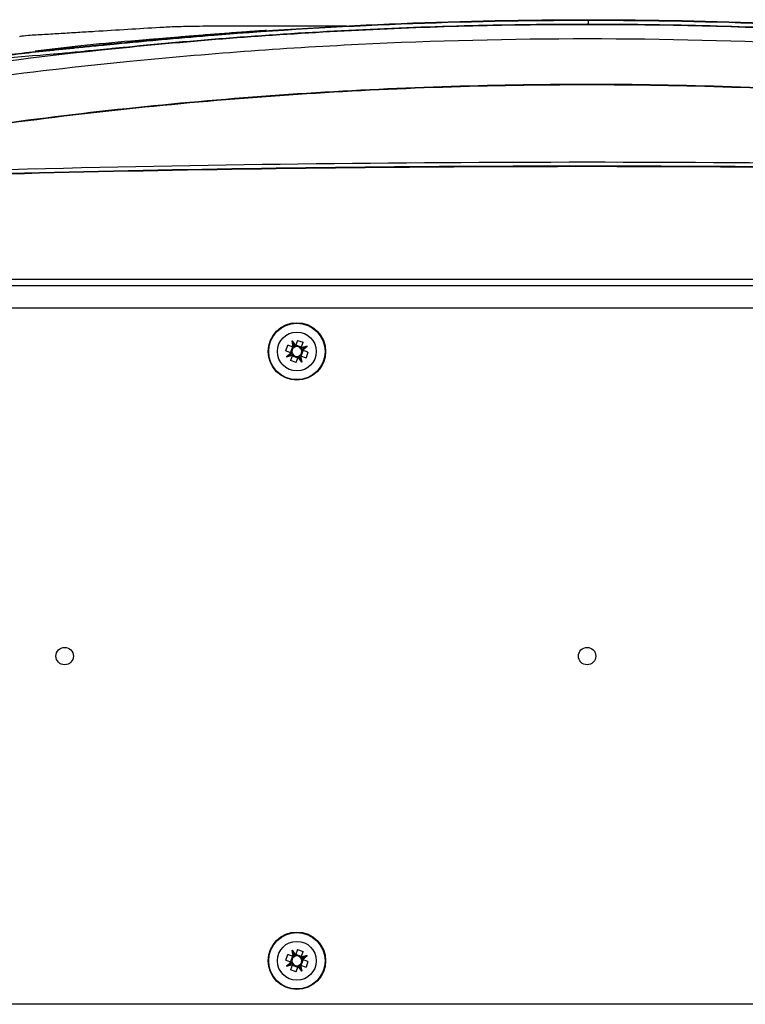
# Model space of a CAD drawing. Header units: millimetres. Extents: x 11 to 939, y -289 to 1138.
# Tile 14 of 86: x 519 to 582, y 70 to 155. Entities that reach past the tile are written whole.
import ezdxf

# ---------------------------------------------------------------- set-up
doc = ezdxf.new("R2010")
doc.units = ezdxf.units.MM

msp = doc.modelspace()

# ---------------------------------------------------------------- linework, layer by layer
at = {"color": 8, "linetype": 'Continuous', "lineweight": 25}
msp.add_line((568.331, 154.886), (568.331, 155.223), dxfattribs=at)
at = {"color": 7, "linetype": 'Continuous', "lineweight": 25}
for p, q in [((524.613, 153.04), (520.661, 152.594)), ((486.211, 132.937), (650.213, 132.937)), ((489.212, 132.402), (647.212, 132.402)), ((492.462, 130.462), (643.962, 130.462)), ((542.254, 126.769), (542.422, 127.256)), ((542.903, 127.09), (542.422, 127.256)), ((542.795, 127.619), (543.104, 127.188)), ((542.903, 127.09), (542.795, 127.619)), ((543.002, 127.145), (542.795, 127.619)), ((543.27, 127.67), (543.104, 127.188)), ((543.616, 127.093), (543.129, 127.26)), ((543.27, 127.67), (543.756, 127.502)), ((543.591, 127.021), (543.756, 127.502)), ((542.254, 126.769), (542.736, 126.603)), ((542.736, 126.603), (542.325, 126.253)), ((542.78, 126.499), (542.325, 126.253)), ((542.831, 127.115), (542.663, 126.628)), ((542.739, 126.602), (542.736, 126.603)), ((542.906, 127.089), (542.903, 127.09)), ((543.104, 127.188), (543.103, 127.185)), ((543.591, 127.021), (543.59, 127.018)), ((544.099, 127.171), (543.591, 127.021)), ((543.593, 126.308), (543.761, 126.795)), ((543.645, 126.924), (544.099, 127.171)), ((543.686, 126.821), (543.689, 126.82)), ((543.689, 126.82), (544.099, 127.171)), ((544.17, 126.654), (543.689, 126.82)), ((544.17, 126.654), (544.003, 126.167)), ((542.325, 126.253), (542.834, 126.403)), ((542.834, 126.403), (542.668, 125.921)), ((543.155, 125.754), (542.668, 125.921)), ((542.809, 126.331), (543.296, 126.163)), ((542.834, 126.403), (542.835, 126.406)), ((543.155, 125.754), (543.321, 126.235)), ((543.321, 126.235), (543.322, 126.238)), ((543.629, 125.804), (543.321, 126.235)), ((543.422, 126.278), (543.629, 125.804)), ((543.518, 126.334), (543.521, 126.333)), ((543.521, 126.333), (543.629, 125.804)), ((543.521, 126.333), (544.003, 126.167)), ((542.254, 74.269), (542.422, 74.756)), ((542.903, 74.59), (542.422, 74.756)), ((542.795, 75.119), (543.104, 74.688)), ((542.903, 74.59), (542.795, 75.119)), ((543.002, 74.645), (542.795, 75.119)), ((543.104, 74.688), (543.103, 74.685)), ((543.27, 75.17), (543.104, 74.688)), ((543.616, 74.593), (543.129, 74.76)), ((543.27, 75.17), (543.756, 75.002)), ((543.591, 74.521), (543.756, 75.002)), ((544.099, 74.671), (543.591, 74.521)), ((543.645, 74.424), (544.099, 74.671)), ((543.689, 74.32), (544.099, 74.671)), ((542.254, 74.269), (542.736, 74.103)), ((542.736, 74.103), (542.325, 73.753)), ((542.78, 73.999), (542.325, 73.753)), ((542.325, 73.753), (542.834, 73.903)), ((542.831, 74.615), (542.663, 74.128)), ((542.834, 73.903), (542.668, 73.421)), ((542.739, 74.102), (542.736, 74.103)), ((542.809, 73.831), (543.296, 73.663)), ((542.834, 73.903), (542.835, 73.906)), ((542.906, 74.589), (542.903, 74.59)), ((543.518, 73.834), (543.521, 73.833)), ((543.521, 73.833), (543.629, 73.304)), ((543.521, 73.833), (544.003, 73.667)), ((543.591, 74.521), (543.59, 74.518)), ((543.593, 73.808), (543.761, 74.295)), ((543.686, 74.321), (543.689, 74.32)), ((544.17, 74.154), (543.689, 74.32)), ((544.17, 74.154), (544.003, 73.667)), ((543.155, 73.254), (542.668, 73.421)), ((543.155, 73.254), (543.321, 73.735)), ((543.321, 73.735), (543.322, 73.738)), ((543.629, 73.304), (543.321, 73.735)), ((543.422, 73.778), (543.629, 73.304)), ((643.962, 70.462), (492.462, 70.462))]:
    msp.add_line(p, q, dxfattribs=at)
for centre, radius in [((543.212, 126.712), 2.475), ((543.212, 126.712), 2.425), ((543.212, 126.712), 1.675), ((523.212, 100.462), 0.75), ((568.212, 100.462), 0.75), ((543.212, 74.212), 2.475), ((543.212, 74.212), 2.425), ((543.212, 74.212), 1.675)]:
    msp.add_circle(centre, radius, dxfattribs=at)
for centre, radius, start, end in [((543.212, 126.712), 0.426, 123.77188, 198.25409), ((543.212, 126.712), 0.426, 198.25409, 213.77188), ((543.212, 126.712), 0.425, 213.77188, 288.25409), ((543.212, 126.712), 0.426, 108.25409, 123.77188), ((543.212, 126.712), 0.426, 33.77188, 108.25409), ((543.212, 126.712), 0.426, 303.77188, 18.25409), ((543.212, 126.712), 0.426, 18.25409, 33.77188), ((543.212, 126.712), 0.426, 288.25409, 303.77188), ((543.212, 74.212), 0.426, 123.77188, 198.25409), ((543.212, 74.212), 0.426, 198.25409, 213.77188), ((543.212, 74.212), 0.426, 213.77188, 288.25409), ((543.212, 74.212), 0.425, 108.25409, 123.77188), ((543.212, 74.212), 0.425, 33.77188, 108.25409), ((543.212, 74.212), 0.426, 288.25409, 303.77188), ((543.212, 74.212), 0.426, 303.77188, 18.25409), ((543.212, 74.212), 0.426, 18.25409, 33.77188)]:
    msp.add_arc(centre, radius, start, end, dxfattribs=at)
for centre, major_axis, start_param, end_param in [((543.2, 126.726), (-0.31, 0.363), 1.127005, 1.359994), ((543.218, 126.693), (-0.136, 0.46), 1.700326, 1.927168), ((543.193, 126.708), (0.468, 0.095), 1.781599, 2.014588), ((543.228, 126.723), (0.39, 0.279), 1.214424, 1.441266), ((543.207, 126.73), (-0.136, 0.46), 4.841919, 5.068761), ((543.225, 126.697), (-0.31, 0.363), 4.268598, 4.501587), ((543.196, 126.7), (0.39, 0.279), 4.356017, 4.582859), ((543.231, 126.716), (0.468, 0.095), 4.923191, 5.15618), ((543.228, 74.223), (0.39, 0.279), 1.214424, 1.441266), ((543.2, 74.226), (-0.31, 0.363), 1.127005, 1.359994), ((543.218, 74.193), (-0.136, 0.46), 1.700326, 1.927168), ((543.193, 74.208), (0.468, 0.095), 1.781599, 2.014588), ((543.231, 74.216), (0.468, 0.095), 4.923191, 5.15618), ((543.207, 74.23), (-0.136, 0.46), 4.841919, 5.068761), ((543.225, 74.197), (-0.31, 0.363), 4.268598, 4.501587), ((543.196, 74.2), (0.39, 0.279), 4.356017, 4.582859)]:
    msp.add_ellipse(centre, major_axis=major_axis, ratio=0.999185, start_param=start_param, end_param=end_param, dxfattribs=at)
for points, knots in [([(512.48, 151.553), (514.114, 151.773), (515.748, 151.981), (519.017, 152.374), (520.651, 152.558), (522.698, 152.773), (523.107, 152.815), (523.619, 152.867), (523.722, 152.877), (523.927, 152.898), (524.032, 152.908), (524.354, 152.941), (524.582, 152.964), (525.299, 153.035), (525.818, 153.087), (526.523, 153.156), (526.667, 153.171), (526.957, 153.199), (527.104, 153.213), (527.55, 153.257), (527.853, 153.286), (528.472, 153.345), (528.787, 153.376), (529.43, 153.436), (529.759, 153.467), (530.422, 153.529), (530.754, 153.559), (531.42, 153.62), (531.755, 153.651), (532.424, 153.71), (532.758, 153.74), (533.428, 153.798), (533.763, 153.827), (534.767, 153.912), (535.437, 153.967), (541.467, 154.447), (546.835, 154.766), (557.578, 155.192), (562.954, 155.298), (568.331, 155.298)], [0, 0, 0, 0, 0.125, 0.125, 0.25, 0.25, 0.28125, 0.28125, 0.289062, 0.289062, 0.296875, 0.296875, 0.3125, 0.3125, 0.34375, 0.34375, 0.351562, 0.351562, 0.359375, 0.359375, 0.375, 0.375, 0.390625, 0.390625, 0.40625, 0.40625, 0.421875, 0.421875, 0.4375, 0.4375, 0.453125, 0.453125, 0.46875, 0.46875, 0.5, 0.5, 0.75, 0.75, 1, 1, 1, 1]), ([(568.331, 155.298), (573.708, 155.298), (579.084, 155.192), (589.827, 154.766), (595.195, 154.447), (601.225, 153.967), (601.895, 153.912), (602.9, 153.827), (603.234, 153.798), (603.904, 153.74), (604.238, 153.71), (604.908, 153.651), (605.242, 153.62), (605.908, 153.559), (606.24, 153.529), (606.903, 153.467), (607.232, 153.436), (607.875, 153.376), (608.191, 153.345), (608.809, 153.286), (609.112, 153.257), (609.558, 153.213), (609.705, 153.199), (609.996, 153.171), (610.14, 153.156), (610.844, 153.087), (611.363, 153.035), (612.08, 152.964), (612.308, 152.941), (612.631, 152.908), (612.735, 152.898), (612.94, 152.877), (613.043, 152.867), (613.555, 152.815), (613.964, 152.773), (616.011, 152.558), (617.645, 152.374), (620.914, 151.981), (622.548, 151.773), (624.182, 151.553)], [0, 0, 0, 0, 0.25, 0.25, 0.5, 0.5, 0.53125, 0.53125, 0.546875, 0.546875, 0.5625, 0.5625, 0.578125, 0.578125, 0.59375, 0.59375, 0.609375, 0.609375, 0.625, 0.625, 0.640625, 0.640625, 0.648438, 0.648438, 0.65625, 0.65625, 0.6875, 0.6875, 0.703125, 0.703125, 0.710938, 0.710938, 0.71875, 0.71875, 0.75, 0.75, 0.875, 0.875, 1, 1, 1, 1]), ([(568.331, 155.223), (568.331, 155.243), (568.331, 155.262), (568.331, 155.29), (568.331, 155.298), (568.331, 155.298)], [0, 0, 0, 0, 0.5, 0.5, 1, 1, 1, 1]), ([(489.978, 147.102), (502.833, 149.712), (515.783, 151.65), (535.375, 153.594), (541.949, 154.081), (555.09, 154.729), (561.665, 154.89), (574.821, 154.889), (581.409, 154.726), (594.555, 154.076), (601.109, 153.589), (620.656, 151.647), (633.592, 149.712), (646.446, 147.102)], [0.001071, 0.001071, 0.001071, 0.001071, 0.25, 0.25, 0.375, 0.375, 0.5, 0.5, 0.625, 0.625, 0.75, 0.75, 0.998929, 0.998929, 0.998929, 0.998929]), ([(568.331, 155.223), (562.949, 155.223), (557.568, 155.117), (546.815, 154.69), (541.441, 154.37), (535.406, 153.889), (534.736, 153.834), (533.73, 153.749), (533.395, 153.72), (532.725, 153.662), (532.39, 153.632), (531.72, 153.572), (531.386, 153.542), (530.719, 153.482), (530.386, 153.451), (529.723, 153.39), (529.394, 153.36), (528.751, 153.299), (528.436, 153.269), (527.817, 153.21), (527.514, 153.181), (527.068, 153.138), (526.921, 153.124), (526.63, 153.096), (526.486, 153.081), (525.781, 153.013), (525.262, 152.961), (524.543, 152.89), (524.315, 152.867), (523.991, 152.835), (523.886, 152.824), (523.681, 152.804), (523.578, 152.793), (523.066, 152.742), (522.656, 152.699), (520.608, 152.484), (518.972, 152.3), (515.701, 151.907), (514.065, 151.699), (512.431, 151.478)], [0, 0, 0, 0, 0.25, 0.25, 0.5, 0.5, 0.53125, 0.53125, 0.546875, 0.546875, 0.5625, 0.5625, 0.578125, 0.578125, 0.59375, 0.59375, 0.609375, 0.609375, 0.625, 0.625, 0.640625, 0.640625, 0.648437, 0.648437, 0.65625, 0.65625, 0.6875, 0.6875, 0.703125, 0.703125, 0.710937, 0.710937, 0.71875, 0.71875, 0.75, 0.75, 0.875, 0.875, 1, 1, 1, 1]), ([(519.376, 153.828), (519.362, 153.846), (519.328, 153.892), (520.099, 153.967), (521.502, 154.043), (522.897, 154.13), (524.353, 154.218), (526.269, 154.334), (528.629, 154.477), (530.716, 154.604), (532.049, 154.685), (532.821, 154.714), (533.643, 154.736), (534.601, 154.753), (535.897, 154.764), (540.209, 154.759), (544.134, 154.763), (547.479, 154.763), (547.512, 154.763)], [0, 0, 0, 0, 0.033836, 0.081569, 0.142789, 0.205876, 0.269805, 0.334125, 0.459517, 0.581256, 0.610478, 0.635026, 0.658284, 0.68251, 0.711354, 0.75466, 0.997596, 1, 1, 1, 1]), ([(608.014, 152.912), (601.397, 153.576), (594.772, 154.072), (581.504, 154.733), (574.862, 154.899), (561.562, 154.899), (554.92, 154.733), (541.652, 154.072), (535.027, 153.576), (528.41, 152.912)], [0, 0, 0, 0, 0.25, 0.25, 0.5, 0.5, 0.75, 0.75, 1, 1, 1, 1]), ([(624.232, 151.478), (622.597, 151.699), (620.961, 151.907), (617.69, 152.3), (616.054, 152.484), (614.006, 152.699), (613.596, 152.742), (613.084, 152.793), (612.981, 152.804), (612.776, 152.824), (612.671, 152.835), (612.347, 152.867), (612.119, 152.89), (611.401, 152.961), (610.881, 153.013), (610.176, 153.081), (610.032, 153.096), (609.741, 153.124), (609.594, 153.138), (609.148, 153.181), (608.845, 153.21), (608.226, 153.269), (607.911, 153.299), (607.268, 153.36), (606.939, 153.39), (606.276, 153.451), (605.943, 153.482), (605.276, 153.542), (604.942, 153.572), (604.272, 153.632), (603.937, 153.662), (603.267, 153.72), (602.932, 153.749), (601.926, 153.834), (601.256, 153.889), (595.221, 154.37), (589.847, 154.69), (579.094, 155.117), (573.713, 155.223), (568.331, 155.223)], [0, 0, 0, 0, 0.125, 0.125, 0.25, 0.25, 0.28125, 0.28125, 0.289063, 0.289063, 0.296875, 0.296875, 0.3125, 0.3125, 0.34375, 0.34375, 0.351563, 0.351563, 0.359375, 0.359375, 0.375, 0.375, 0.390625, 0.390625, 0.40625, 0.40625, 0.421875, 0.421875, 0.4375, 0.4375, 0.453125, 0.453125, 0.46875, 0.46875, 0.5, 0.5, 0.75, 0.75, 1, 1, 1, 1]), ([(634.057, 148.155), (625.289, 149.637), (616.484, 150.811), (601.109, 152.339), (594.555, 152.826), (581.409, 153.476), (574.821, 153.639), (561.665, 153.64), (555.09, 153.479), (541.949, 152.831), (535.375, 152.344), (519.964, 150.815), (511.144, 149.638), (502.368, 148.155)], [0.0808846, 0.0808846, 0.0808846, 0.0808846, 0.25, 0.25, 0.375, 0.375, 0.5, 0.5, 0.625, 0.625, 0.75, 0.75, 0.9191439, 0.9191439, 0.9191439, 0.9191439]), ([(528.899, 153.461), (528.962, 153.467), (529.084, 153.478), (529.268, 153.495), (529.444, 153.511), (529.614, 153.526), (529.777, 153.541), (529.979, 153.559), (530.225, 153.581), (530.522, 153.607), (530.827, 153.634), (531.455, 153.689), (532.467, 153.776), (533.941, 153.899), (535.516, 154.025), (537.167, 154.152), (538.447, 154.246), (539.306, 154.307), (539.712, 154.336), (540.14, 154.366), (540.428, 154.385), (540.596, 154.397)], [0, 0, 0, 0, 0.024039, 0.046793, 0.068269, 0.08847, 0.107406, 0.125083, 0.15661, 0.187951, 0.219136, 0.250194, 0.375001, 0.500162, 0.625173, 0.750061, 0.875014, 0.906983, 0.937507, 0.963542, 1, 1, 1, 1]), ([(528.41, 152.912), (527.99, 152.87), (527.574, 152.829), (526.957, 152.767), (526.754, 152.747), (526.356, 152.708), (526.161, 152.689), (525.779, 152.651), (525.591, 152.633), (525.222, 152.597), (525.041, 152.579), (524.513, 152.528), (524.185, 152.497), (523.568, 152.439), (523.279, 152.412), (522.738, 152.362), (522.49, 152.34), (521.803, 152.28), (521.42, 152.249), (521.094, 152.224)], [0, 0, 0, 0, 0.125, 0.125, 0.1875, 0.1875, 0.25, 0.25, 0.3125, 0.3125, 0.375, 0.375, 0.5, 0.5, 0.625, 0.625, 0.75, 0.75, 1, 1, 1, 1]), ([(518.487, 146.454), (526.733, 147.556), (534.997, 148.377), (551.562, 149.473), (559.862, 149.748), (572.34, 149.749), (576.5, 149.681), (584.812, 149.407), (588.964, 149.202), (597.261, 148.653), (601.408, 148.31), (609.684, 147.486), (613.814, 147.005), (617.937, 146.454)], [0, 0, 0, 0, 0.25, 0.25, 0.5, 0.5, 0.625, 0.625, 0.75, 0.75, 0.875, 0.875, 1, 1, 1, 1]), ([(617.927, 146.381), (609.678, 147.484), (601.41, 148.305), (588.981, 149.127), (584.833, 149.332), (576.528, 149.606), (572.371, 149.675), (559.889, 149.675), (551.585, 149.401), (535.014, 148.305), (526.746, 147.484), (518.497, 146.381)], [0, 0, 0, 0, 0.25, 0.25, 0.375, 0.375, 0.5, 0.5, 0.75, 0.75, 1, 1, 1, 1]), ([(486.627, 140.992), (513.807, 142.135), (541.008, 142.707), (581.814, 142.707), (595.415, 142.564), (622.613, 141.993), (636.207, 141.564), (649.798, 140.992)], [0, 0, 0, 0, 0.5, 0.5, 0.75, 0.75, 1, 1, 1, 1]), ([(649.794, 140.922), (622.614, 142.064), (595.421, 142.636), (541.012, 142.636), (513.81, 142.064), (486.63, 140.922)], [0, 0, 0, 0, 0.5, 0.5, 1, 1, 1, 1]), ([(617.966, 142.373), (601.384, 142.797), (584.797, 143.01), (551.624, 143.009), (535.04, 142.797), (518.458, 142.373)], [0, 0, 0, 0, 0.5, 0.5, 1, 1, 1, 1])]:
    msp.add_open_spline(points, degree=3, knots=knots, dxfattribs=at)
for points in [[(528.899, 153.461), (527.46, 153.33), (526.041, 153.19), (524.613, 153.04)], [(528.411, 152.903), (528.41, 152.91), (528.41, 152.913), (528.41, 152.912)], [(521.094, 152.224), (514.277, 151.708), (507.463, 150.882), (500.65, 149.755)]]:
    msp.add_open_spline(points, degree=3, dxfattribs=at)

doc.saveas('drawing.dxf')
